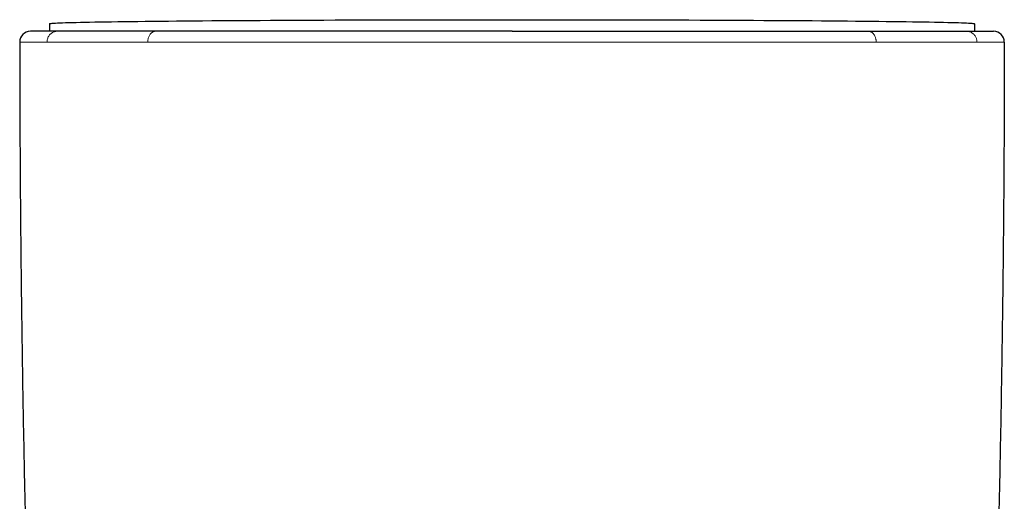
# Model space of a CAD drawing. Header units: millimetres. Extents: x 8 to 775, y 12 to 733.
# Tile 27 of 75: x 416 to 462, y 335 to 357. Entities that reach past the tile are written whole.
import ezdxf

# ---------------------------------------------------------------- set-up
doc = ezdxf.new("R2010")
doc.units = ezdxf.units.MM

msp = doc.modelspace()

# ---------------------------------------------------------------- linework, layer by layer
at = {"color": 7, "linetype": 'Continuous', "lineweight": 30}
for p, q in [((417.207, 357.197), (417.207, 356.842)), ((460.407, 357.197), (460.407, 356.842)), ((417.569, 356.842), (417.563, 356.842)), ((422.154, 356.842), (422.145, 356.842)), ((455.447, 356.842), (455.46, 356.842)), ((460.043, 356.842), (460.051, 356.842))]:
    msp.add_line(p, q, dxfattribs=at)
at = {"color": 252, "linetype": 'Continuous', "lineweight": 0}
for p, q in [((417.085, 356.342), (417.104, 356.342)), ((421.79, 356.342), (421.807, 356.342)), ((460.509, 356.342), (460.528, 356.342))]:
    msp.add_line(p, q, dxfattribs=at)
at = {"color": 7, "linetype": 'Continuous', "lineweight": 30, "flags": 128}
msp.add_lwpolyline([(417.207, 357.197), (417.214, 357.202), (417.236, 357.207), (417.273, 357.212), (417.325, 357.217), (417.392, 357.222), (417.473, 357.226), (417.569, 357.231), (417.679, 357.236), (417.804, 357.241), (417.943, 357.246), (418.096, 357.25), (418.264, 357.255), (418.446, 357.26), (418.641, 357.264), (418.851, 357.269), (419.074, 357.274), (419.311, 357.278), (419.561, 357.283), (419.824, 357.287), (420.101, 357.291), (420.39, 357.295), (420.692, 357.3), (421.006, 357.304), (421.332, 357.308), (421.67, 357.312), (422.02, 357.316), (422.382, 357.319), (422.755, 357.323), (423.139, 357.327), (423.533, 357.33), (423.938, 357.334), (424.354, 357.337), (424.779, 357.34), (425.214, 357.343), (425.658, 357.346), (426.111, 357.349), (426.572, 357.352), (427.043, 357.355), (427.521, 357.358), (428.007, 357.36), (428.5, 357.363), (429.001, 357.365), (429.508, 357.367), (430.021, 357.369), (430.541, 357.371), (431.066, 357.373), (431.597, 357.375), (432.132, 357.376), (432.672, 357.378), (433.216, 357.379), (433.764, 357.38), (434.316, 357.381), (434.871, 357.382), (435.428, 357.383), (435.987, 357.384), (436.549, 357.384), (437.112, 357.385), (437.676, 357.385), (438.241, 357.385), (438.807, 357.385), (439.372, 357.385), (439.937, 357.385), (440.502, 357.385), (441.065, 357.384), (441.626, 357.384), (442.186, 357.383), (442.743, 357.382), (443.298, 357.381), (443.849, 357.38), (444.397, 357.379), (444.942, 357.378), (445.482, 357.376), (446.017, 357.375), (446.548, 357.373), (447.073, 357.371), (447.592, 357.369), (448.106, 357.367), (448.613, 357.365), (449.113, 357.363), (449.607, 357.36), (450.093, 357.358), (450.571, 357.355), (451.041, 357.352), (451.503, 357.349), (451.956, 357.346), (452.4, 357.343), (452.835, 357.34), (453.26, 357.337), (453.675, 357.334), (454.08, 357.33), (454.475, 357.327), (454.859, 357.323), (455.232, 357.319), (455.593, 357.316), (455.943, 357.312), (456.282, 357.308), (456.608, 357.304), (456.922, 357.3), (457.224, 357.295), (457.513, 357.291), (457.789, 357.287), (458.053, 357.283), (458.303, 357.278), (458.539, 357.274), (458.763, 357.269), (458.972, 357.264), (459.168, 357.26), (459.35, 357.255), (459.517, 357.25), (459.671, 357.246), (459.81, 357.241), (459.935, 357.236), (460.045, 357.231), (460.141, 357.226), (460.222, 357.222), (460.288, 357.217), (460.34, 357.212), (460.377, 357.207), (460.399, 357.202), (460.407, 357.197)], dxfattribs=at)
at = {"color": 7, "linetype": 'Continuous', "lineweight": 30}
for centre, start, end in [((416.307, 356.342), 90, 180.0287), ((461.307, 356.342), 359.9713, 90)]:
    msp.add_arc(centre, 0.5, start, end, dxfattribs=at)
for points, knots in [([(417.563, 356.842), (417.508, 356.842), (417.399, 356.842), (417.251, 356.842), (417.113, 356.842), (416.986, 356.842), (416.887, 356.842), (416.811, 356.842), (416.754, 356.842), (416.7, 356.842), (416.65, 356.842), (416.604, 356.842), (416.563, 356.842), (416.517, 356.842), (416.467, 356.842), (416.417, 356.842), (416.377, 356.842), (416.346, 356.842), (416.323, 356.842), (416.309, 356.842), (416.308, 356.842), (416.307, 356.842)], [0, 0, 0, 0, 0.060504, 0.121566, 0.183217, 0.245489, 0.308409, 0.344016, 0.379842, 0.41589, 0.452166, 0.488674, 0.523123, 0.55685, 0.617685, 0.679317, 0.741761, 0.805036, 0.869157, 0.93414, 1, 1, 1, 1]), ([(419.385, 356.842), (419.303, 356.842), (419.139, 356.842), (418.907, 356.842), (418.683, 356.842), (418.47, 356.842), (418.269, 356.842), (418.078, 356.842), (417.898, 356.842), (417.727, 356.842), (417.622, 356.842), (417.569, 356.842)], [0, 0, 0, 0, 0.109228, 0.219003, 0.329392, 0.440461, 0.552278, 0.662887, 0.774338, 0.88669, 1, 1, 1, 1]), ([(422.145, 356.842), (422.047, 356.842), (421.85, 356.842), (421.564, 356.842), (421.284, 356.842), (421.011, 356.842), (420.744, 356.842), (420.47, 356.842), (420.191, 356.842), (419.91, 356.842), (419.64, 356.842), (419.47, 356.842), (419.385, 356.842)], [0, 0, 0, 0, 0.092839, 0.185881, 0.279174, 0.372766, 0.466703, 0.560723, 0.671059, 0.781, 0.890621, 1, 1, 1, 1]), ([(429.742, 356.842), (429.581, 356.842), (429.261, 356.842), (428.787, 356.842), (428.319, 356.842), (427.857, 356.842), (427.406, 356.842), (426.963, 356.842), (426.529, 356.842), (426.102, 356.842), (425.716, 356.842), (425.371, 356.842), (425.065, 356.842), (424.764, 356.842), (424.468, 356.842), (424.176, 356.842), (423.89, 356.842), (423.574, 356.842), (423.231, 356.842), (422.862, 356.842), (422.502, 356.842), (422.27, 356.842), (422.154, 356.842)], [0, 0, 0, 0, 0.05672, 0.113204, 0.169477, 0.225564, 0.281489, 0.336284, 0.390973, 0.445581, 0.500131, 0.540997, 0.581672, 0.622167, 0.662492, 0.702659, 0.742679, 0.782562, 0.8372, 0.891632, 0.945889, 1, 1, 1, 1]), ([(438.807, 356.842), (438.635, 356.842), (438.29, 356.842), (437.772, 356.842), (437.254, 356.842), (436.735, 356.842), (436.218, 356.842), (435.704, 356.842), (435.191, 356.842), (434.679, 356.842), (434.232, 356.842), (433.853, 356.842), (433.539, 356.842), (433.227, 356.842), (432.915, 356.842), (432.603, 356.842), (432.292, 356.842), (431.982, 356.842), (431.613, 356.842), (431.187, 356.842), (430.703, 356.842), (430.221, 356.842), (429.902, 356.842), (429.742, 356.842)], [0, 0, 0, 0, 0.0552877, 0.1106912, 0.1662457, 0.2219861, 0.2779469, 0.333156, 0.3886427, 0.4444383, 0.5005738, 0.5350426, 0.5695579, 0.6041265, 0.6387552, 0.6734508, 0.7082199, 0.7430693, 0.7780054, 0.8330956, 0.8884416, 0.9440682, 1, 1, 1, 1]), ([(438.807, 356.842), (438.979, 356.842), (439.324, 356.842), (439.842, 356.842), (440.36, 356.842), (440.878, 356.842), (441.32, 356.842), (441.687, 356.842), (441.978, 356.842), (442.269, 356.842), (442.561, 356.842), (442.852, 356.842), (443.144, 356.842), (443.505, 356.842), (443.936, 356.842), (444.434, 356.842), (444.931, 356.842), (445.427, 356.842), (445.919, 356.842), (446.406, 356.842), (446.889, 356.842), (447.372, 356.842), (447.853, 356.842), (448.332, 356.842), (448.808, 356.842), (449.276, 356.842), (449.738, 356.842), (450.127, 356.842), (450.446, 356.842), (450.696, 356.842), (450.944, 356.842), (451.191, 356.842), (451.435, 356.842), (451.677, 356.842), (451.984, 356.842), (452.351, 356.842), (452.776, 356.842), (453.191, 356.842), (453.596, 356.842), (453.989, 356.842), (454.37, 356.842), (454.739, 356.842), (455.099, 356.842), (455.331, 356.842), (455.447, 356.842)], [0, 0, 0, 0, 0.027742, 0.055519, 0.083348, 0.111246, 0.139231, 0.154981, 0.170767, 0.186591, 0.202456, 0.218365, 0.234322, 0.250329, 0.277857, 0.305468, 0.333176, 0.360995, 0.388938, 0.416516, 0.44424, 0.472122, 0.500175, 0.528544, 0.556794, 0.584938, 0.612988, 0.640957, 0.656623, 0.67227, 0.687899, 0.703514, 0.719116, 0.734708, 0.750292, 0.778842, 0.80721, 0.835411, 0.863459, 0.891371, 0.918666, 0.945859, 0.972965, 1, 1, 1, 1]), ([(455.46, 356.842), (455.576, 356.842), (455.808, 356.842), (456.144, 356.842), (456.47, 356.842), (456.787, 356.842), (457.049, 356.842), (457.26, 356.842), (457.425, 356.842), (457.587, 356.842), (457.746, 356.842), (457.901, 356.842), (458.054, 356.842), (458.239, 356.842), (458.454, 356.842), (458.693, 356.842), (458.921, 356.842), (459.138, 356.842), (459.343, 356.842), (459.535, 356.842), (459.716, 356.842), (459.887, 356.842), (459.991, 356.842), (460.043, 356.842)], [0, 0, 0, 0, 0.055067, 0.110258, 0.165614, 0.221176, 0.276984, 0.308429, 0.339972, 0.371618, 0.403376, 0.435252, 0.467253, 0.499385, 0.554995, 0.610645, 0.666367, 0.722195, 0.778161, 0.833295, 0.888626, 0.944184, 1, 1, 1, 1]), ([(460.051, 356.842), (460.105, 356.842), (460.214, 356.842), (460.363, 356.842), (460.501, 356.842), (460.628, 356.842), (460.728, 356.842), (460.804, 356.842), (460.861, 356.842), (460.914, 356.842), (460.964, 356.842), (461.01, 356.842), (461.051, 356.842), (461.097, 356.842), (461.147, 356.842), (461.196, 356.842), (461.237, 356.842), (461.268, 356.842), (461.29, 356.842), (461.304, 356.842), (461.306, 356.842), (461.307, 356.842)], [0, 0, 0, 0, 0.06057, 0.121685, 0.183374, 0.245669, 0.308598, 0.344205, 0.380024, 0.416063, 0.452324, 0.488813, 0.523211, 0.556882, 0.617636, 0.679212, 0.741627, 0.804897, 0.869039, 0.934069, 1, 1, 1, 1]), ([(415.807, 356.342), (415.809, 355.176), (415.812, 352.843), (415.833, 349.344), (415.865, 345.845), (415.91, 342.345), (415.966, 338.867), (416.035, 335.41), (416.114, 331.974), (416.205, 328.538), (416.275, 326.247), (416.311, 325.102)], [0, 0, 0, 0, 0.1119894, 0.223983, 0.3359802, 0.4479803, 0.5599826, 0.6699864, 0.779991, 0.8899957, 1, 1, 1, 1]), ([(461.807, 356.342), (461.805, 355.176), (461.801, 352.843), (461.781, 349.344), (461.748, 345.845), (461.704, 342.345), (461.647, 338.867), (461.579, 335.41), (461.499, 331.974), (461.409, 328.538), (461.338, 326.247), (461.303, 325.102)], [0, 0, 0, 0, 0.1119894, 0.223983, 0.3359802, 0.4479803, 0.5599826, 0.6699864, 0.779991, 0.8899957, 1, 1, 1, 1])]:
    msp.add_open_spline(points, degree=3, knots=knots, dxfattribs=at)
at = {"color": 252, "linetype": 'Continuous', "lineweight": 0}
for points, knots in [([(417.085, 356.342), (417.086, 356.365), (417.088, 356.411), (417.102, 356.48), (417.126, 356.55), (417.161, 356.616), (417.205, 356.677), (417.258, 356.729), (417.315, 356.772), (417.376, 356.804), (417.438, 356.826), (417.501, 356.84), (417.542, 356.842), (417.563, 356.842)], [0, 0, 0, 0, 0.08626, 0.176632, 0.270451, 0.366851, 0.464803, 0.563174, 0.655272, 0.745772, 0.833836, 0.91876, 1, 1, 1, 1]), ([(421.79, 356.342), (421.791, 356.365), (421.792, 356.411), (421.803, 356.48), (421.821, 356.55), (421.848, 356.616), (421.882, 356.677), (421.922, 356.729), (421.965, 356.772), (422.012, 356.804), (422.059, 356.826), (422.107, 356.84), (422.139, 356.842), (422.154, 356.842)], [0, 0, 0, 0, 0.086258, 0.176628, 0.270445, 0.366844, 0.464796, 0.563166, 0.655265, 0.745766, 0.833832, 0.918758, 1, 1, 1, 1]), ([(455.46, 356.842), (455.469, 356.842), (455.488, 356.841), (455.519, 356.836), (455.553, 356.826), (455.59, 356.81), (455.63, 356.785), (455.667, 356.754), (455.699, 356.718), (455.728, 356.679), (455.754, 356.634), (455.777, 356.583), (455.796, 356.527), (455.81, 356.467), (455.818, 356.405), (455.819, 356.363), (455.82, 356.342)], [0, 0, 0, 0, 0.04726, 0.101341, 0.162589, 0.231265, 0.30748, 0.391118, 0.458502, 0.529527, 0.603754, 0.680624, 0.759463, 0.839514, 0.919965, 1, 1, 1, 1]), ([(460.051, 356.842), (460.073, 356.841), (460.117, 356.84), (460.183, 356.824), (460.249, 356.799), (460.313, 356.763), (460.371, 356.716), (460.421, 356.661), (460.461, 356.601), (460.492, 356.538), (460.513, 356.472), (460.526, 356.407), (460.528, 356.363), (460.528, 356.342)], [0, 0, 0, 0, 0.086279, 0.176667, 0.270499, 0.366907, 0.464863, 0.563234, 0.655327, 0.745819, 0.83387, 0.918779, 1, 1, 1, 1]), ([(417.085, 356.342), (417.013, 356.342), (416.869, 356.342), (416.681, 356.342), (416.512, 356.342), (416.363, 356.342), (416.233, 356.342), (416.121, 356.342), (416.025, 356.342), (415.945, 356.342), (415.882, 356.342), (415.838, 356.342), (415.812, 356.342), (415.809, 356.342), (415.807, 356.342)], [0, 0, 0, 0, 0.0794555, 0.158984, 0.2386078, 0.3183415, 0.3981929, 0.4781632, 0.5582476, 0.6464585, 0.734772, 0.8231588, 0.9115824, 1, 1, 1, 1]), ([(418.978, 356.342), (418.891, 356.342), (418.717, 356.342), (418.472, 356.342), (418.239, 356.342), (418.018, 356.342), (417.811, 356.342), (417.616, 356.342), (417.434, 356.342), (417.262, 356.342), (417.157, 356.342), (417.104, 356.342)], [0, 0, 0, 0, 0.112672, 0.22506, 0.33722, 0.449204, 0.56106, 0.670833, 0.78056, 0.890273, 1, 1, 1, 1]), ([(421.79, 356.342), (421.666, 356.342), (421.42, 356.342), (421.067, 356.342), (420.726, 356.342), (420.398, 356.342), (420.086, 356.342), (419.789, 356.342), (419.506, 356.342), (419.235, 356.342), (419.063, 356.342), (418.978, 356.342)], [0, 0, 0, 0, 0.11475, 0.228687, 0.341818, 0.454218, 0.565964, 0.67515, 0.783842, 0.892106, 1, 1, 1, 1]), ([(429.547, 356.342), (429.271, 356.342), (428.719, 356.342), (427.911, 356.342), (427.12, 356.342), (426.35, 356.342), (425.601, 356.342), (424.888, 356.342), (424.212, 356.342), (423.573, 356.342), (422.958, 356.342), (422.367, 356.342), (421.993, 356.342), (421.807, 356.342)], [0, 0, 0, 0, 0.095843, 0.191375, 0.286528, 0.381229, 0.475404, 0.56898, 0.656597, 0.743561, 0.829816, 0.915311, 1, 1, 1, 1]), ([(438.807, 356.342), (438.629, 356.342), (438.273, 356.342), (437.739, 356.342), (437.206, 356.342), (436.674, 356.342), (436.146, 356.342), (435.622, 356.342), (435.104, 356.342), (434.587, 356.342), (434.07, 356.342), (433.551, 356.342), (433.033, 356.342), (432.518, 356.342), (432.006, 356.342), (431.502, 356.342), (431.004, 356.342), (430.513, 356.342), (430.027, 356.342), (429.707, 356.342), (429.547, 356.342)], [0, 0, 0, 0, 0.055924, 0.111861, 0.167817, 0.223794, 0.279793, 0.334814, 0.389855, 0.444913, 0.499983, 0.556063, 0.612144, 0.668218, 0.724277, 0.780311, 0.835311, 0.890267, 0.945167, 1, 1, 1, 1]), ([(438.807, 356.342), (438.985, 356.342), (439.342, 356.342), (439.876, 356.342), (440.409, 356.342), (440.941, 356.342), (441.468, 356.342), (441.99, 356.342), (442.507, 356.342), (443.021, 356.342), (443.537, 356.342), (444.052, 356.342), (444.568, 356.342), (445.081, 356.342), (445.591, 356.342), (446.094, 356.342), (446.591, 356.342), (447.08, 356.342), (447.566, 356.342), (447.887, 356.342), (448.047, 356.342)], [0, 0, 0, 0, 0.056197, 0.112327, 0.168402, 0.224435, 0.280437, 0.335417, 0.390383, 0.44534, 0.500294, 0.556247, 0.612204, 0.668165, 0.724132, 0.780103, 0.835079, 0.890056, 0.945031, 1, 1, 1, 1]), ([(448.047, 356.342), (448.289, 356.342), (448.772, 356.342), (449.484, 356.342), (450.185, 356.342), (450.874, 356.342), (451.548, 356.342), (452.209, 356.342), (452.854, 356.342), (453.483, 356.342), (454.096, 356.342), (454.69, 356.342), (455.267, 356.342), (455.635, 356.342), (455.82, 356.342)], [0, 0, 0, 0, 0.083426, 0.166822, 0.250186, 0.333516, 0.416815, 0.500089, 0.583346, 0.6666, 0.749868, 0.833172, 0.916539, 1, 1, 1, 1]), ([(455.82, 356.342), (455.94, 356.342), (456.182, 356.342), (456.53, 356.342), (456.87, 356.342), (457.198, 356.342), (457.512, 356.342), (457.814, 356.342), (458.103, 356.342), (458.379, 356.342), (458.645, 356.342), (458.901, 356.342), (459.145, 356.342), (459.376, 356.342), (459.596, 356.342), (459.802, 356.342), (459.996, 356.342), (460.178, 356.342), (460.35, 356.342), (460.456, 356.342), (460.509, 356.342)], [0, 0, 0, 0, 0.0559825, 0.112088, 0.168285, 0.2245405, 0.2808204, 0.3360853, 0.3913063, 0.4464491, 0.5014796, 0.557371, 0.6131517, 0.6688669, 0.7245593, 0.7802695, 0.835039, 0.8898965, 0.9448736, 1, 1, 1, 1]), ([(460.528, 356.342), (460.602, 356.342), (460.748, 356.342), (460.939, 356.342), (461.11, 356.342), (461.26, 356.342), (461.39, 356.342), (461.5, 356.342), (461.595, 356.342), (461.674, 356.342), (461.735, 356.342), (461.777, 356.342), (461.802, 356.342), (461.805, 356.342), (461.807, 356.342)], [0, 0, 0, 0, 0.080949, 0.161507, 0.241757, 0.321771, 0.401616, 0.481352, 0.56103, 0.648666, 0.736342, 0.8241, 0.911977, 1, 1, 1, 1])]:
    msp.add_open_spline(points, degree=3, knots=knots, dxfattribs=at)

doc.saveas('drawing.dxf')
